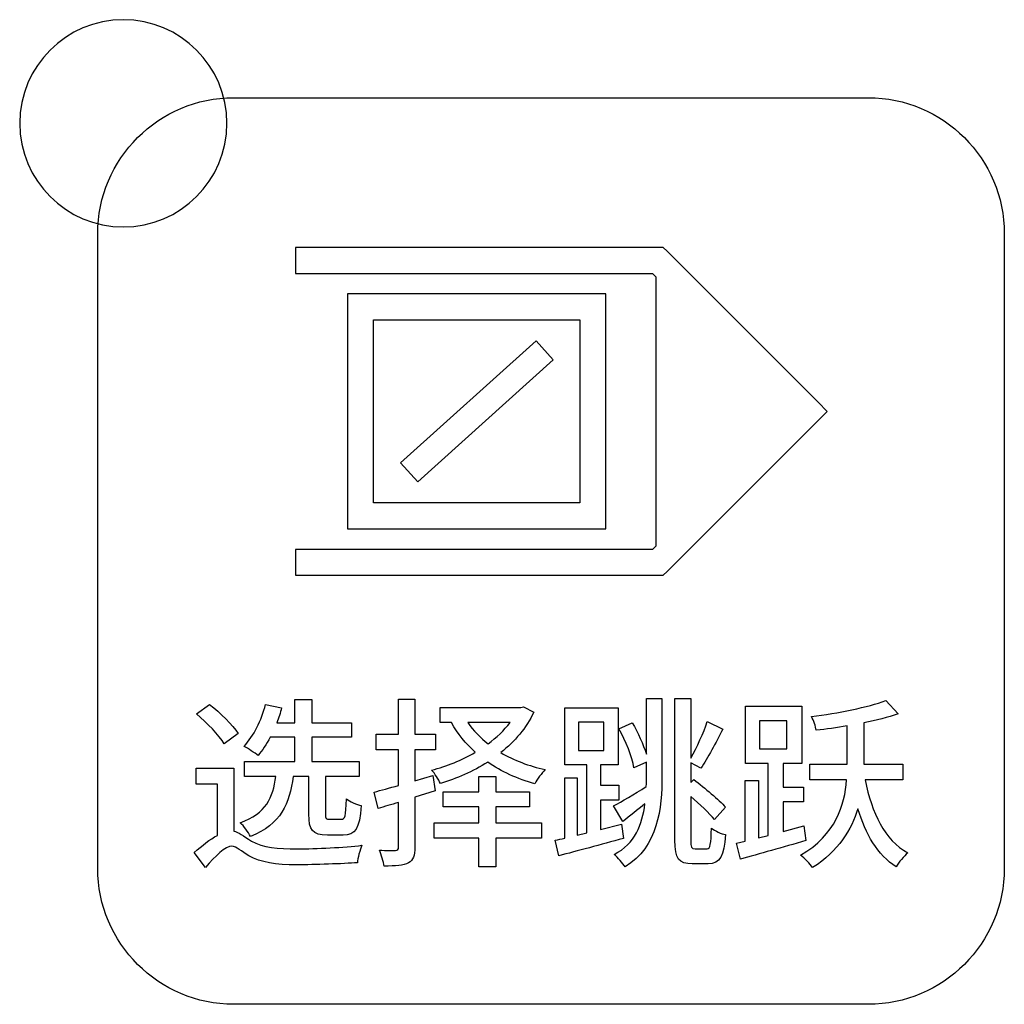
# Model space of a CAD drawing. Header units: millimetres. Extents: x 7143 to 9546, y -1575 to -869.
# Tile 43 of 94: x 7427 to 7446, y -1267 to -1248. Entities that reach past the tile are written whole.
import ezdxf

# ---------------------------------------------------------------- set-up
doc = ezdxf.new("R2010")
doc.units = ezdxf.units.MM
doc.header["$LTSCALE"] = 3

msp = doc.modelspace()

# ---------------------------------------------------------------- linework, layer by layer
at = {"linetype": 'Continuous', "lineweight": 30}
for points, knots in [([(7428.518, -1247.793), (7429.622, -1247.793), (7430.518, -1248.688), (7430.518, -1249.793), (7430.518, -1249.793), (7430.518, -1250.897), (7429.622, -1251.793), (7428.518, -1251.793), (7428.518, -1251.793), (7427.413, -1251.793), (7426.518, -1250.897), (7426.518, -1249.793), (7426.518, -1249.793), (7426.518, -1248.688), (7427.413, -1247.793), (7428.518, -1247.793)], [0, 0, 0, 0, 0.2, 0.2, 0.2, 0.2, 0.4, 0.4, 0.4, 0.4, 0.6, 0.6, 0.6, 0.6, 1, 1, 1, 1]), ([(7430.648, -1266.798), (7430.648, -1266.798), (7442.898, -1266.798), (7442.898, -1266.798), (7442.898, -1266.798), (7444.342, -1266.798), (7445.523, -1265.616), (7445.523, -1264.173), (7445.523, -1264.173), (7445.523, -1264.173), (7445.523, -1251.923), (7445.523, -1251.923), (7445.523, -1251.923), (7445.523, -1250.479), (7444.342, -1249.298), (7442.898, -1249.298), (7442.898, -1249.298), (7442.898, -1249.298), (7430.648, -1249.298), (7430.648, -1249.298), (7430.648, -1249.298), (7429.204, -1249.298), (7428.023, -1250.479), (7428.023, -1251.923), (7428.023, -1251.923), (7428.023, -1251.923), (7428.023, -1264.173), (7428.023, -1264.173), (7428.023, -1264.173), (7428.023, -1265.616), (7429.204, -1266.798), (7430.648, -1266.798)], [0, 0, 0, 0, 0.111111, 0.111111, 0.111111, 0.111111, 0.222222, 0.222222, 0.222222, 0.222222, 0.333333, 0.333333, 0.333333, 0.333333, 0.444444, 0.444444, 0.444444, 0.444444, 0.555556, 0.555556, 0.555556, 0.555556, 0.666667, 0.666667, 0.666667, 0.666667, 0.777778, 0.777778, 0.777778, 0.777778, 1, 1, 1, 1]), ([(7431.842, -1252.189), (7431.842, -1252.189), (7438.836, -1252.189), (7438.836, -1252.189), (7438.836, -1252.189), (7438.836, -1252.189), (7438.94, -1252.189), (7438.94, -1252.189), (7438.94, -1252.189), (7438.94, -1252.189), (7439.013, -1252.262), (7439.013, -1252.262), (7439.013, -1252.262), (7439.013, -1252.262), (7441.927, -1255.176), (7441.927, -1255.176), (7441.927, -1255.176), (7441.927, -1255.176), (7442.104, -1255.353), (7442.104, -1255.353), (7442.104, -1255.353), (7442.104, -1255.353), (7441.927, -1255.53), (7441.927, -1255.53), (7441.927, -1255.53), (7441.927, -1255.53), (7439.013, -1258.444), (7439.013, -1258.444), (7439.013, -1258.444), (7439.013, -1258.444), (7438.94, -1258.517), (7438.94, -1258.517), (7438.94, -1258.517), (7438.94, -1258.517), (7438.836, -1258.517), (7438.836, -1258.517), (7438.836, -1258.517), (7438.836, -1258.517), (7431.842, -1258.517), (7431.842, -1258.517), (7431.842, -1258.517), (7431.842, -1258.517), (7431.842, -1258.017), (7431.842, -1258.017), (7431.842, -1258.017), (7431.842, -1258.017), (7438.733, -1258.017), (7438.733, -1258.017), (7438.733, -1258.017), (7438.733, -1258.017), (7438.798, -1257.952), (7438.798, -1257.952), (7438.798, -1257.952), (7438.798, -1257.952), (7438.798, -1252.754), (7438.798, -1252.754), (7438.798, -1252.754), (7438.798, -1252.754), (7438.733, -1252.689), (7438.733, -1252.689), (7438.733, -1252.689), (7438.733, -1252.689), (7431.842, -1252.689), (7431.842, -1252.689), (7431.842, -1252.689), (7431.842, -1252.689), (7431.842, -1252.189), (7431.842, -1252.189)], [0, 0, 0, 0, 0.055556, 0.055556, 0.055556, 0.055556, 0.111111, 0.111111, 0.111111, 0.111111, 0.166667, 0.166667, 0.166667, 0.166667, 0.222222, 0.222222, 0.222222, 0.222222, 0.277778, 0.277778, 0.277778, 0.277778, 0.333333, 0.333333, 0.333333, 0.333333, 0.388889, 0.388889, 0.388889, 0.388889, 0.444444, 0.444444, 0.444444, 0.444444, 0.5, 0.5, 0.5, 0.5, 0.555556, 0.555556, 0.555556, 0.555556, 0.611111, 0.611111, 0.611111, 0.611111, 0.666667, 0.666667, 0.666667, 0.666667, 0.722222, 0.722222, 0.722222, 0.722222, 0.777778, 0.777778, 0.777778, 0.777778, 0.833333, 0.833333, 0.833333, 0.833333, 0.888889, 0.888889, 0.888889, 0.888889, 1, 1, 1, 1]), ([(7433.097, -1253.085), (7433.097, -1253.085), (7437.581, -1253.085), (7437.581, -1253.085), (7437.581, -1253.085), (7437.581, -1253.085), (7437.831, -1253.085), (7437.831, -1253.085), (7437.831, -1253.085), (7437.831, -1253.085), (7437.831, -1253.335), (7437.831, -1253.335), (7437.831, -1253.335), (7437.831, -1253.335), (7437.831, -1257.37), (7437.831, -1257.37), (7437.831, -1257.37), (7437.831, -1257.37), (7437.831, -1257.62), (7437.831, -1257.62), (7437.831, -1257.62), (7437.831, -1257.62), (7437.581, -1257.62), (7437.581, -1257.62), (7437.581, -1257.62), (7437.581, -1257.62), (7433.097, -1257.62), (7433.097, -1257.62), (7433.097, -1257.62), (7433.097, -1257.62), (7432.847, -1257.62), (7432.847, -1257.62), (7432.847, -1257.62), (7432.847, -1257.62), (7432.847, -1257.37), (7432.847, -1257.37), (7432.847, -1257.37), (7432.847, -1257.37), (7432.847, -1253.335), (7432.847, -1253.335), (7432.847, -1253.335), (7432.847, -1253.335), (7432.847, -1253.085), (7432.847, -1253.085), (7432.847, -1253.085), (7432.847, -1253.085), (7433.097, -1253.085), (7433.097, -1253.085)], [0, 0, 0, 0, 0.076923, 0.076923, 0.076923, 0.076923, 0.153846, 0.153846, 0.153846, 0.153846, 0.230769, 0.230769, 0.230769, 0.230769, 0.307692, 0.307692, 0.307692, 0.307692, 0.384615, 0.384615, 0.384615, 0.384615, 0.461538, 0.461538, 0.461538, 0.461538, 0.538462, 0.538462, 0.538462, 0.538462, 0.615385, 0.615385, 0.615385, 0.615385, 0.692308, 0.692308, 0.692308, 0.692308, 0.769231, 0.769231, 0.769231, 0.769231, 0.846154, 0.846154, 0.846154, 0.846154, 1, 1, 1, 1]), ([(7433.347, -1257.12), (7433.347, -1257.12), (7437.331, -1257.12), (7437.331, -1257.12), (7437.331, -1257.12), (7437.331, -1257.12), (7437.331, -1253.585), (7437.331, -1253.585), (7437.331, -1253.585), (7437.331, -1253.585), (7433.347, -1253.585), (7433.347, -1253.585), (7433.347, -1253.585), (7433.347, -1253.585), (7433.347, -1257.12), (7433.347, -1257.12)], [0, 0, 0, 0, 0.2, 0.2, 0.2, 0.2, 0.4, 0.4, 0.4, 0.4, 0.6, 0.6, 0.6, 0.6, 1, 1, 1, 1]), ([(7436.818, -1254.361), (7436.818, -1254.361), (7434.203, -1256.715), (7434.203, -1256.715), (7434.203, -1256.715), (7434.203, -1256.715), (7433.869, -1256.344), (7433.869, -1256.344), (7433.869, -1256.344), (7433.869, -1256.344), (7436.484, -1253.99), (7436.484, -1253.99), (7436.484, -1253.99), (7436.484, -1253.99), (7436.818, -1254.361), (7436.818, -1254.361)], [0, 0, 0, 0, 0.2, 0.2, 0.2, 0.2, 0.4, 0.4, 0.4, 0.4, 0.6, 0.6, 0.6, 0.6, 1, 1, 1, 1]), ([(7432.1, -1262.398), (7432.1, -1262.398), (7432.1, -1263.128), (7432.1, -1263.128), (7432.1, -1263.128), (7432.1, -1263.435), (7432.163, -1263.53), (7432.456, -1263.53), (7432.456, -1263.53), (7432.456, -1263.53), (7432.76, -1263.53), (7432.76, -1263.53), (7432.76, -1263.53), (7432.996, -1263.53), (7433.077, -1263.417), (7433.112, -1262.962), (7433.112, -1262.962), (7433.021, -1262.941), (7432.887, -1262.888), (7432.823, -1262.831), (7432.823, -1262.831), (7432.812, -1263.177), (7432.798, -1263.227), (7432.728, -1263.227), (7432.728, -1263.227), (7432.728, -1263.227), (7432.506, -1263.227), (7432.506, -1263.227), (7432.506, -1263.227), (7432.431, -1263.227), (7432.421, -1263.216), (7432.421, -1263.124), (7432.421, -1263.124), (7432.421, -1263.124), (7432.421, -1262.398), (7432.421, -1262.398), (7432.421, -1262.398), (7432.421, -1262.398), (7433.07, -1262.398), (7433.07, -1262.398), (7433.07, -1262.398), (7433.07, -1262.398), (7433.07, -1262.112), (7433.07, -1262.112), (7433.07, -1262.112), (7433.07, -1262.112), (7432.156, -1262.112), (7432.156, -1262.112), (7432.156, -1262.112), (7432.156, -1262.112), (7432.156, -1261.643), (7432.156, -1261.643), (7432.156, -1261.643), (7432.156, -1261.643), (7432.925, -1261.643), (7432.925, -1261.643), (7432.925, -1261.643), (7432.925, -1261.643), (7432.925, -1261.364), (7432.925, -1261.364), (7432.925, -1261.364), (7432.925, -1261.364), (7432.156, -1261.364), (7432.156, -1261.364), (7432.156, -1261.364), (7432.156, -1261.364), (7432.156, -1260.916), (7432.156, -1260.916), (7432.156, -1260.916), (7432.156, -1260.916), (7431.828, -1260.916), (7431.828, -1260.916), (7431.828, -1260.916), (7431.828, -1260.916), (7431.828, -1261.364), (7431.828, -1261.364), (7431.828, -1261.364), (7431.828, -1261.364), (7431.479, -1261.364), (7431.479, -1261.364), (7431.479, -1261.364), (7431.518, -1261.272), (7431.55, -1261.17), (7431.574, -1261.075), (7431.574, -1261.075), (7431.574, -1261.075), (7431.264, -1261.008), (7431.264, -1261.008), (7431.264, -1261.008), (7431.186, -1261.315), (7431.038, -1261.618), (7430.848, -1261.819), (7430.848, -1261.819), (7430.922, -1261.858), (7431.059, -1261.946), (7431.119, -1261.995), (7431.119, -1261.995), (7431.2, -1261.9), (7431.278, -1261.777), (7431.352, -1261.643), (7431.352, -1261.643), (7431.352, -1261.643), (7431.828, -1261.643), (7431.828, -1261.643), (7431.828, -1261.643), (7431.828, -1261.643), (7431.828, -1262.112), (7431.828, -1262.112), (7431.828, -1262.112), (7431.828, -1262.112), (7430.858, -1262.112), (7430.858, -1262.112), (7430.858, -1262.112), (7430.858, -1262.112), (7430.858, -1262.398), (7430.858, -1262.398), (7430.858, -1262.398), (7430.858, -1262.398), (7431.461, -1262.398), (7431.461, -1262.398), (7431.461, -1262.398), (7431.408, -1262.807), (7431.278, -1263.114), (7430.773, -1263.294), (7430.773, -1263.294), (7430.844, -1263.354), (7430.936, -1263.477), (7430.971, -1263.558), (7430.971, -1263.558), (7431.56, -1263.322), (7431.729, -1262.927), (7431.797, -1262.398), (7431.797, -1262.398), (7431.797, -1262.398), (7432.1, -1262.398), (7432.1, -1262.398)], [0, 0, 0, 0, 0.028571, 0.028571, 0.028571, 0.028571, 0.057143, 0.057143, 0.057143, 0.057143, 0.085714, 0.085714, 0.085714, 0.085714, 0.114286, 0.114286, 0.114286, 0.114286, 0.142857, 0.142857, 0.142857, 0.142857, 0.171429, 0.171429, 0.171429, 0.171429, 0.2, 0.2, 0.2, 0.2, 0.228571, 0.228571, 0.228571, 0.228571, 0.257143, 0.257143, 0.257143, 0.257143, 0.285714, 0.285714, 0.285714, 0.285714, 0.314286, 0.314286, 0.314286, 0.314286, 0.342857, 0.342857, 0.342857, 0.342857, 0.371429, 0.371429, 0.371429, 0.371429, 0.4, 0.4, 0.4, 0.4, 0.428571, 0.428571, 0.428571, 0.428571, 0.457143, 0.457143, 0.457143, 0.457143, 0.485714, 0.485714, 0.485714, 0.485714, 0.514286, 0.514286, 0.514286, 0.514286, 0.542857, 0.542857, 0.542857, 0.542857, 0.571429, 0.571429, 0.571429, 0.571429, 0.6, 0.6, 0.6, 0.6, 0.628571, 0.628571, 0.628571, 0.628571, 0.657143, 0.657143, 0.657143, 0.657143, 0.685714, 0.685714, 0.685714, 0.685714, 0.714286, 0.714286, 0.714286, 0.714286, 0.742857, 0.742857, 0.742857, 0.742857, 0.771429, 0.771429, 0.771429, 0.771429, 0.8, 0.8, 0.8, 0.8, 0.828571, 0.828571, 0.828571, 0.828571, 0.857143, 0.857143, 0.857143, 0.857143, 0.885714, 0.885714, 0.885714, 0.885714, 0.914286, 0.914286, 0.914286, 0.914286, 0.942857, 0.942857, 0.942857, 0.942857, 1, 1, 1, 1]), ([(7434.536, -1262.68), (7434.536, -1262.68), (7434.493, -1262.38), (7434.493, -1262.38), (7434.493, -1262.38), (7434.493, -1262.38), (7434.147, -1262.482), (7434.147, -1262.482), (7434.147, -1262.482), (7434.147, -1262.482), (7434.147, -1261.886), (7434.147, -1261.886), (7434.147, -1261.886), (7434.147, -1261.886), (7434.543, -1261.886), (7434.543, -1261.886), (7434.543, -1261.886), (7434.543, -1261.886), (7434.543, -1261.583), (7434.543, -1261.583), (7434.543, -1261.583), (7434.543, -1261.583), (7434.147, -1261.583), (7434.147, -1261.583), (7434.147, -1261.583), (7434.147, -1261.583), (7434.147, -1260.905), (7434.147, -1260.905), (7434.147, -1260.905), (7434.147, -1260.905), (7433.83, -1260.905), (7433.83, -1260.905), (7433.83, -1260.905), (7433.83, -1260.905), (7433.83, -1261.583), (7433.83, -1261.583), (7433.83, -1261.583), (7433.83, -1261.583), (7433.396, -1261.583), (7433.396, -1261.583), (7433.396, -1261.583), (7433.396, -1261.583), (7433.396, -1261.886), (7433.396, -1261.886), (7433.396, -1261.886), (7433.396, -1261.886), (7433.83, -1261.886), (7433.83, -1261.886), (7433.83, -1261.886), (7433.83, -1261.886), (7433.83, -1262.574), (7433.83, -1262.574), (7433.83, -1262.574), (7433.654, -1262.623), (7433.491, -1262.666), (7433.357, -1262.701), (7433.357, -1262.701), (7433.357, -1262.701), (7433.435, -1263.018), (7433.435, -1263.018), (7433.435, -1263.018), (7433.558, -1262.983), (7433.689, -1262.941), (7433.83, -1262.902), (7433.83, -1262.902), (7433.83, -1262.902), (7433.83, -1263.763), (7433.83, -1263.763), (7433.83, -1263.763), (7433.83, -1263.809), (7433.812, -1263.823), (7433.77, -1263.826), (7433.77, -1263.826), (7433.731, -1263.826), (7433.594, -1263.83), (7433.46, -1263.823), (7433.46, -1263.823), (7433.498, -1263.907), (7433.541, -1264.049), (7433.551, -1264.13), (7433.551, -1264.13), (7433.777, -1264.13), (7433.922, -1264.123), (7434.02, -1264.066), (7434.02, -1264.066), (7434.116, -1264.017), (7434.147, -1263.929), (7434.147, -1263.763), (7434.147, -1263.763), (7434.147, -1263.763), (7434.147, -1262.8), (7434.147, -1262.8), (7434.147, -1262.8), (7434.147, -1262.8), (7434.536, -1262.68), (7434.536, -1262.68)], [0, 0, 0, 0, 0.04, 0.04, 0.04, 0.04, 0.08, 0.08, 0.08, 0.08, 0.12, 0.12, 0.12, 0.12, 0.16, 0.16, 0.16, 0.16, 0.2, 0.2, 0.2, 0.2, 0.24, 0.24, 0.24, 0.24, 0.28, 0.28, 0.28, 0.28, 0.32, 0.32, 0.32, 0.32, 0.36, 0.36, 0.36, 0.36, 0.4, 0.4, 0.4, 0.4, 0.44, 0.44, 0.44, 0.44, 0.48, 0.48, 0.48, 0.48, 0.52, 0.52, 0.52, 0.52, 0.56, 0.56, 0.56, 0.56, 0.6, 0.6, 0.6, 0.6, 0.64, 0.64, 0.64, 0.64, 0.68, 0.68, 0.68, 0.68, 0.72, 0.72, 0.72, 0.72, 0.76, 0.76, 0.76, 0.76, 0.8, 0.8, 0.8, 0.8, 0.84, 0.84, 0.84, 0.84, 0.88, 0.88, 0.88, 0.88, 0.92, 0.92, 0.92, 0.92, 1, 1, 1, 1]), ([(7438.615, -1261.967), (7438.552, -1261.777), (7438.453, -1261.551), (7438.34, -1261.367), (7438.34, -1261.367), (7438.34, -1261.367), (7438.082, -1261.48), (7438.082, -1261.48), (7438.082, -1261.48), (7438.216, -1261.713), (7438.343, -1262.027), (7438.375, -1262.235), (7438.375, -1262.235), (7438.375, -1262.235), (7438.615, -1262.126), (7438.615, -1262.126), (7438.615, -1262.126), (7438.615, -1262.126), (7438.615, -1262.38), (7438.615, -1262.38), (7438.615, -1262.38), (7438.615, -1262.45), (7438.615, -1262.521), (7438.612, -1262.595), (7438.612, -1262.595), (7438.375, -1262.743), (7438.139, -1262.884), (7437.98, -1262.966), (7437.98, -1262.966), (7437.98, -1262.966), (7438.16, -1263.269), (7438.16, -1263.269), (7438.16, -1263.269), (7438.294, -1263.16), (7438.442, -1263.047), (7438.587, -1262.93), (7438.587, -1262.93), (7438.537, -1263.322), (7438.393, -1263.699), (7437.994, -1263.904), (7437.994, -1263.904), (7438.061, -1263.96), (7438.16, -1264.077), (7438.202, -1264.144), (7438.202, -1264.144), (7438.841, -1263.756), (7438.915, -1263.018), (7438.915, -1262.38), (7438.915, -1262.38), (7438.915, -1262.38), (7438.915, -1260.898), (7438.915, -1260.898), (7438.915, -1260.898), (7438.915, -1260.898), (7438.615, -1260.898), (7438.615, -1260.898), (7438.615, -1260.898), (7438.615, -1260.898), (7438.615, -1261.967), (7438.615, -1261.967)], [0, 0, 0, 0, 0.0625, 0.0625, 0.0625, 0.0625, 0.125, 0.125, 0.125, 0.125, 0.1875, 0.1875, 0.1875, 0.1875, 0.25, 0.25, 0.25, 0.25, 0.3125, 0.3125, 0.3125, 0.3125, 0.375, 0.375, 0.375, 0.375, 0.4375, 0.4375, 0.4375, 0.4375, 0.5, 0.5, 0.5, 0.5, 0.5625, 0.5625, 0.5625, 0.5625, 0.625, 0.625, 0.625, 0.625, 0.6875, 0.6875, 0.6875, 0.6875, 0.75, 0.75, 0.75, 0.75, 0.8125, 0.8125, 0.8125, 0.8125, 0.875, 0.875, 0.875, 0.875, 1, 1, 1, 1]), ([(7439.557, -1263.795), (7439.483, -1263.795), (7439.472, -1263.77), (7439.472, -1263.629), (7439.472, -1263.629), (7439.472, -1263.629), (7439.472, -1262.786), (7439.472, -1262.786), (7439.472, -1262.786), (7439.645, -1262.937), (7439.829, -1263.11), (7439.931, -1263.23), (7439.931, -1263.23), (7439.931, -1263.23), (7440.143, -1262.994), (7440.143, -1262.994), (7440.143, -1262.994), (7440.012, -1262.849), (7439.74, -1262.62), (7439.532, -1262.461), (7439.532, -1262.461), (7439.532, -1262.461), (7439.472, -1262.518), (7439.472, -1262.518), (7439.472, -1262.518), (7439.472, -1262.518), (7439.472, -1262.137), (7439.472, -1262.137), (7439.472, -1262.137), (7439.472, -1262.137), (7439.663, -1262.242), (7439.663, -1262.242), (7439.663, -1262.242), (7439.797, -1262.048), (7439.956, -1261.745), (7440.093, -1261.484), (7440.093, -1261.484), (7440.093, -1261.484), (7439.79, -1261.339), (7439.79, -1261.339), (7439.79, -1261.339), (7439.723, -1261.551), (7439.585, -1261.84), (7439.472, -1262.045), (7439.472, -1262.045), (7439.472, -1262.045), (7439.472, -1260.898), (7439.472, -1260.898), (7439.472, -1260.898), (7439.472, -1260.898), (7439.165, -1260.898), (7439.165, -1260.898), (7439.165, -1260.898), (7439.165, -1260.898), (7439.165, -1263.629), (7439.165, -1263.629), (7439.165, -1263.629), (7439.165, -1263.992), (7439.239, -1264.087), (7439.501, -1264.087), (7439.501, -1264.087), (7439.501, -1264.087), (7439.807, -1264.087), (7439.807, -1264.087), (7439.807, -1264.087), (7440.04, -1264.087), (7440.114, -1263.936), (7440.143, -1263.523), (7440.143, -1263.523), (7440.058, -1263.509), (7439.941, -1263.452), (7439.871, -1263.396), (7439.871, -1263.396), (7439.86, -1263.703), (7439.85, -1263.795), (7439.786, -1263.795), (7439.786, -1263.795), (7439.786, -1263.795), (7439.557, -1263.795), (7439.557, -1263.795)], [0, 0, 0, 0, 0.047619, 0.047619, 0.047619, 0.047619, 0.095238, 0.095238, 0.095238, 0.095238, 0.142857, 0.142857, 0.142857, 0.142857, 0.190476, 0.190476, 0.190476, 0.190476, 0.238095, 0.238095, 0.238095, 0.238095, 0.285714, 0.285714, 0.285714, 0.285714, 0.333333, 0.333333, 0.333333, 0.333333, 0.380952, 0.380952, 0.380952, 0.380952, 0.428571, 0.428571, 0.428571, 0.428571, 0.47619, 0.47619, 0.47619, 0.47619, 0.52381, 0.52381, 0.52381, 0.52381, 0.571429, 0.571429, 0.571429, 0.571429, 0.619048, 0.619048, 0.619048, 0.619048, 0.666667, 0.666667, 0.666667, 0.666667, 0.714286, 0.714286, 0.714286, 0.714286, 0.761905, 0.761905, 0.761905, 0.761905, 0.809524, 0.809524, 0.809524, 0.809524, 0.857143, 0.857143, 0.857143, 0.857143, 0.904762, 0.904762, 0.904762, 0.904762, 1, 1, 1, 1]), ([(7443.566, -1262.468), (7443.566, -1262.468), (7443.566, -1262.165), (7443.566, -1262.165), (7443.566, -1262.165), (7443.566, -1262.165), (7442.811, -1262.165), (7442.811, -1262.165), (7442.811, -1262.165), (7442.811, -1262.165), (7442.811, -1262.137), (7442.811, -1262.137), (7442.811, -1262.137), (7442.811, -1262.137), (7442.811, -1261.367), (7442.811, -1261.367), (7442.811, -1261.367), (7443.054, -1261.318), (7443.28, -1261.258), (7443.471, -1261.191), (7443.471, -1261.191), (7443.471, -1261.191), (7443.234, -1260.934), (7443.234, -1260.934), (7443.234, -1260.934), (7442.896, -1261.064), (7442.31, -1261.177), (7441.802, -1261.244), (7441.802, -1261.244), (7441.841, -1261.315), (7441.88, -1261.435), (7441.894, -1261.509), (7441.894, -1261.509), (7442.084, -1261.487), (7442.289, -1261.459), (7442.49, -1261.424), (7442.49, -1261.424), (7442.49, -1261.424), (7442.49, -1262.137), (7442.49, -1262.137), (7442.49, -1262.137), (7442.49, -1262.137), (7442.49, -1262.165), (7442.49, -1262.165), (7442.49, -1262.165), (7442.49, -1262.165), (7441.77, -1262.165), (7441.77, -1262.165), (7441.77, -1262.165), (7441.77, -1262.165), (7441.77, -1262.468), (7441.77, -1262.468), (7441.77, -1262.468), (7441.77, -1262.468), (7442.479, -1262.468), (7442.479, -1262.468), (7442.479, -1262.468), (7442.441, -1262.951), (7442.278, -1263.516), (7441.59, -1263.922), (7441.59, -1263.922), (7441.668, -1263.978), (7441.777, -1264.091), (7441.823, -1264.158), (7441.823, -1264.158), (7442.324, -1263.833), (7442.571, -1263.428), (7442.698, -1263.022), (7442.698, -1263.022), (7442.846, -1263.516), (7443.076, -1263.914), (7443.435, -1264.147), (7443.435, -1264.147), (7443.485, -1264.056), (7443.587, -1263.936), (7443.658, -1263.872), (7443.658, -1263.872), (7443.213, -1263.632), (7442.963, -1263.1), (7442.839, -1262.468), (7442.839, -1262.468), (7442.839, -1262.468), (7443.566, -1262.468), (7443.566, -1262.468)], [0, 0, 0, 0, 0.045455, 0.045455, 0.045455, 0.045455, 0.090909, 0.090909, 0.090909, 0.090909, 0.136364, 0.136364, 0.136364, 0.136364, 0.181818, 0.181818, 0.181818, 0.181818, 0.227273, 0.227273, 0.227273, 0.227273, 0.272727, 0.272727, 0.272727, 0.272727, 0.318182, 0.318182, 0.318182, 0.318182, 0.363636, 0.363636, 0.363636, 0.363636, 0.409091, 0.409091, 0.409091, 0.409091, 0.454545, 0.454545, 0.454545, 0.454545, 0.5, 0.5, 0.5, 0.5, 0.545455, 0.545455, 0.545455, 0.545455, 0.590909, 0.590909, 0.590909, 0.590909, 0.636364, 0.636364, 0.636364, 0.636364, 0.681818, 0.681818, 0.681818, 0.681818, 0.727273, 0.727273, 0.727273, 0.727273, 0.772727, 0.772727, 0.772727, 0.772727, 0.818182, 0.818182, 0.818182, 0.818182, 0.863636, 0.863636, 0.863636, 0.863636, 0.909091, 0.909091, 0.909091, 0.909091, 1, 1, 1, 1]), ([(7430.738, -1261.572), (7430.625, -1261.406), (7430.389, -1261.17), (7430.184, -1261.011), (7430.184, -1261.011), (7430.184, -1261.011), (7429.93, -1261.191), (7429.93, -1261.191), (7429.93, -1261.191), (7430.131, -1261.364), (7430.368, -1261.604), (7430.467, -1261.773), (7430.467, -1261.773), (7430.467, -1261.773), (7430.738, -1261.572), (7430.738, -1261.572)], [0, 0, 0, 0, 0.2, 0.2, 0.2, 0.2, 0.4, 0.4, 0.4, 0.4, 0.6, 0.6, 0.6, 0.6, 1, 1, 1, 1]), ([(7436.243, -1261.057), (7436.243, -1261.057), (7436.19, -1261.068), (7436.19, -1261.068), (7436.19, -1261.068), (7436.19, -1261.068), (7434.634, -1261.068), (7434.634, -1261.068), (7434.634, -1261.068), (7434.634, -1261.068), (7434.634, -1261.36), (7434.634, -1261.36), (7434.634, -1261.36), (7434.634, -1261.36), (7434.853, -1261.36), (7434.853, -1261.36), (7434.853, -1261.36), (7434.973, -1261.576), (7435.128, -1261.766), (7435.312, -1261.932), (7435.312, -1261.932), (7435.051, -1262.087), (7434.758, -1262.204), (7434.469, -1262.278), (7434.469, -1262.278), (7434.528, -1262.338), (7434.603, -1262.458), (7434.638, -1262.535), (7434.638, -1262.535), (7434.952, -1262.443), (7435.269, -1262.302), (7435.552, -1262.122), (7435.552, -1262.122), (7435.813, -1262.306), (7436.123, -1262.45), (7436.462, -1262.539), (7436.462, -1262.539), (7436.504, -1262.454), (7436.596, -1262.334), (7436.663, -1262.267), (7436.663, -1262.267), (7436.349, -1262.2), (7436.056, -1262.087), (7435.805, -1261.939), (7435.805, -1261.939), (7436.074, -1261.724), (7436.296, -1261.466), (7436.44, -1261.159), (7436.44, -1261.159), (7436.44, -1261.159), (7436.243, -1261.057), (7436.243, -1261.057)], [0, 0, 0, 0, 0.071429, 0.071429, 0.071429, 0.071429, 0.142857, 0.142857, 0.142857, 0.142857, 0.214286, 0.214286, 0.214286, 0.214286, 0.285714, 0.285714, 0.285714, 0.285714, 0.357143, 0.357143, 0.357143, 0.357143, 0.428571, 0.428571, 0.428571, 0.428571, 0.5, 0.5, 0.5, 0.5, 0.571429, 0.571429, 0.571429, 0.571429, 0.642857, 0.642857, 0.642857, 0.642857, 0.714286, 0.714286, 0.714286, 0.714286, 0.785714, 0.785714, 0.785714, 0.785714, 0.857143, 0.857143, 0.857143, 0.857143, 1, 1, 1, 1]), ([(7438.132, -1263.322), (7438.132, -1263.322), (7437.73, -1263.421), (7437.73, -1263.421), (7437.73, -1263.421), (7437.73, -1263.421), (7437.73, -1262.856), (7437.73, -1262.856), (7437.73, -1262.856), (7437.73, -1262.856), (7438.082, -1262.856), (7438.082, -1262.856), (7438.082, -1262.856), (7438.082, -1262.856), (7438.082, -1262.57), (7438.082, -1262.57), (7438.082, -1262.57), (7438.082, -1262.57), (7437.73, -1262.57), (7437.73, -1262.57), (7437.73, -1262.57), (7437.73, -1262.57), (7437.73, -1262.175), (7437.73, -1262.175), (7437.73, -1262.175), (7437.73, -1262.175), (7438.068, -1262.175), (7438.068, -1262.175), (7438.068, -1262.175), (7438.068, -1262.175), (7438.068, -1261.075), (7438.068, -1261.075), (7438.068, -1261.075), (7438.068, -1261.075), (7437.038, -1261.075), (7437.038, -1261.075), (7437.038, -1261.075), (7437.038, -1261.075), (7437.038, -1262.175), (7437.038, -1262.175), (7437.038, -1262.175), (7437.038, -1262.175), (7437.462, -1262.175), (7437.462, -1262.175), (7437.462, -1262.175), (7437.462, -1262.175), (7437.462, -1263.491), (7437.462, -1263.491), (7437.462, -1263.491), (7437.462, -1263.491), (7437.275, -1263.534), (7437.275, -1263.534), (7437.275, -1263.534), (7437.275, -1263.534), (7437.275, -1262.429), (7437.275, -1262.429), (7437.275, -1262.429), (7437.275, -1262.429), (7437.038, -1262.429), (7437.038, -1262.429), (7437.038, -1262.429), (7437.038, -1262.429), (7437.038, -1263.59), (7437.038, -1263.59), (7437.038, -1263.59), (7436.971, -1263.608), (7436.911, -1263.618), (7436.855, -1263.632), (7436.855, -1263.632), (7436.855, -1263.632), (7436.925, -1263.932), (7436.925, -1263.932), (7436.925, -1263.932), (7437.275, -1263.84), (7437.733, -1263.717), (7438.171, -1263.597), (7438.171, -1263.597), (7438.171, -1263.597), (7438.132, -1263.322), (7438.132, -1263.322)], [0, 0, 0, 0, 0.047619, 0.047619, 0.047619, 0.047619, 0.095238, 0.095238, 0.095238, 0.095238, 0.142857, 0.142857, 0.142857, 0.142857, 0.190476, 0.190476, 0.190476, 0.190476, 0.238095, 0.238095, 0.238095, 0.238095, 0.285714, 0.285714, 0.285714, 0.285714, 0.333333, 0.333333, 0.333333, 0.333333, 0.380952, 0.380952, 0.380952, 0.380952, 0.428571, 0.428571, 0.428571, 0.428571, 0.47619, 0.47619, 0.47619, 0.47619, 0.52381, 0.52381, 0.52381, 0.52381, 0.571429, 0.571429, 0.571429, 0.571429, 0.619048, 0.619048, 0.619048, 0.619048, 0.666667, 0.666667, 0.666667, 0.666667, 0.714286, 0.714286, 0.714286, 0.714286, 0.761905, 0.761905, 0.761905, 0.761905, 0.809524, 0.809524, 0.809524, 0.809524, 0.857143, 0.857143, 0.857143, 0.857143, 0.904762, 0.904762, 0.904762, 0.904762, 1, 1, 1, 1]), ([(7441.654, -1263.354), (7441.654, -1263.354), (7441.252, -1263.463), (7441.252, -1263.463), (7441.252, -1263.463), (7441.252, -1263.463), (7441.252, -1262.891), (7441.252, -1262.891), (7441.252, -1262.891), (7441.252, -1262.891), (7441.647, -1262.891), (7441.647, -1262.891), (7441.647, -1262.891), (7441.647, -1262.891), (7441.647, -1262.606), (7441.647, -1262.606), (7441.647, -1262.606), (7441.647, -1262.606), (7441.252, -1262.606), (7441.252, -1262.606), (7441.252, -1262.606), (7441.252, -1262.606), (7441.252, -1262.147), (7441.252, -1262.147), (7441.252, -1262.147), (7441.252, -1262.147), (7441.612, -1262.147), (7441.612, -1262.147), (7441.612, -1262.147), (7441.612, -1262.147), (7441.612, -1261.043), (7441.612, -1261.043), (7441.612, -1261.043), (7441.612, -1261.043), (7440.529, -1261.043), (7440.529, -1261.043), (7440.529, -1261.043), (7440.529, -1261.043), (7440.529, -1262.147), (7440.529, -1262.147), (7440.529, -1262.147), (7440.529, -1262.147), (7440.963, -1262.147), (7440.963, -1262.147), (7440.963, -1262.147), (7440.963, -1262.147), (7440.963, -1263.537), (7440.963, -1263.537), (7440.963, -1263.537), (7440.963, -1263.537), (7440.779, -1263.583), (7440.779, -1263.583), (7440.779, -1263.583), (7440.779, -1263.583), (7440.779, -1262.475), (7440.779, -1262.475), (7440.779, -1262.475), (7440.779, -1262.475), (7440.518, -1262.475), (7440.518, -1262.475), (7440.518, -1262.475), (7440.518, -1262.475), (7440.518, -1263.65), (7440.518, -1263.65), (7440.518, -1263.65), (7440.518, -1263.65), (7440.352, -1263.689), (7440.352, -1263.689), (7440.352, -1263.689), (7440.352, -1263.689), (7440.43, -1263.999), (7440.43, -1263.999), (7440.43, -1263.999), (7440.783, -1263.897), (7441.252, -1263.766), (7441.693, -1263.639), (7441.693, -1263.639), (7441.693, -1263.639), (7441.654, -1263.354), (7441.654, -1263.354)], [0, 0, 0, 0, 0.047619, 0.047619, 0.047619, 0.047619, 0.095238, 0.095238, 0.095238, 0.095238, 0.142857, 0.142857, 0.142857, 0.142857, 0.190476, 0.190476, 0.190476, 0.190476, 0.238095, 0.238095, 0.238095, 0.238095, 0.285714, 0.285714, 0.285714, 0.285714, 0.333333, 0.333333, 0.333333, 0.333333, 0.380952, 0.380952, 0.380952, 0.380952, 0.428571, 0.428571, 0.428571, 0.428571, 0.47619, 0.47619, 0.47619, 0.47619, 0.52381, 0.52381, 0.52381, 0.52381, 0.571429, 0.571429, 0.571429, 0.571429, 0.619048, 0.619048, 0.619048, 0.619048, 0.666667, 0.666667, 0.666667, 0.666667, 0.714286, 0.714286, 0.714286, 0.714286, 0.761905, 0.761905, 0.761905, 0.761905, 0.809524, 0.809524, 0.809524, 0.809524, 0.857143, 0.857143, 0.857143, 0.857143, 0.904762, 0.904762, 0.904762, 0.904762, 1, 1, 1, 1]), ([(7435.982, -1261.36), (7435.869, -1261.509), (7435.724, -1261.65), (7435.559, -1261.77), (7435.559, -1261.77), (7435.407, -1261.65), (7435.276, -1261.512), (7435.167, -1261.36), (7435.167, -1261.36), (7435.167, -1261.36), (7435.982, -1261.36), (7435.982, -1261.36)], [0, 0, 0, 0, 0.25, 0.25, 0.25, 0.25, 0.5, 0.5, 0.5, 0.5, 1, 1, 1, 1]), ([(7437.306, -1261.353), (7437.306, -1261.353), (7437.79, -1261.353), (7437.79, -1261.353), (7437.79, -1261.353), (7437.79, -1261.353), (7437.79, -1261.9), (7437.79, -1261.9), (7437.79, -1261.9), (7437.79, -1261.9), (7437.306, -1261.9), (7437.306, -1261.9), (7437.306, -1261.9), (7437.306, -1261.9), (7437.306, -1261.353), (7437.306, -1261.353)], [0, 0, 0, 0, 0.2, 0.2, 0.2, 0.2, 0.4, 0.4, 0.4, 0.4, 0.6, 0.6, 0.6, 0.6, 1, 1, 1, 1]), ([(7440.8, -1261.325), (7440.8, -1261.325), (7441.322, -1261.325), (7441.322, -1261.325), (7441.322, -1261.325), (7441.322, -1261.325), (7441.322, -1261.868), (7441.322, -1261.868), (7441.322, -1261.868), (7441.322, -1261.868), (7440.8, -1261.868), (7440.8, -1261.868), (7440.8, -1261.868), (7440.8, -1261.868), (7440.8, -1261.325), (7440.8, -1261.325)], [0, 0, 0, 0, 0.2, 0.2, 0.2, 0.2, 0.4, 0.4, 0.4, 0.4, 0.6, 0.6, 0.6, 0.6, 1, 1, 1, 1]), ([(7430.65, -1262.242), (7430.65, -1262.242), (7429.923, -1262.242), (7429.923, -1262.242), (7429.923, -1262.242), (7429.923, -1262.242), (7429.923, -1262.546), (7429.923, -1262.546), (7429.923, -1262.546), (7429.923, -1262.546), (7430.336, -1262.546), (7430.336, -1262.546), (7430.336, -1262.546), (7430.336, -1262.546), (7430.336, -1263.537), (7430.336, -1263.537), (7430.336, -1263.537), (7430.191, -1263.611), (7430.036, -1263.731), (7429.888, -1263.869), (7429.888, -1263.869), (7429.888, -1263.869), (7430.103, -1264.154), (7430.103, -1264.154), (7430.103, -1264.154), (7430.297, -1263.936), (7430.488, -1263.745), (7430.615, -1263.745), (7430.615, -1263.745), (7430.696, -1263.745), (7430.802, -1263.847), (7430.939, -1263.932), (7430.939, -1263.932), (7431.172, -1264.063), (7431.458, -1264.105), (7431.867, -1264.105), (7431.867, -1264.105), (7432.206, -1264.105), (7432.763, -1264.084), (7433.035, -1264.066), (7433.035, -1264.066), (7433.038, -1263.978), (7433.088, -1263.816), (7433.123, -1263.728), (7433.123, -1263.728), (7432.781, -1263.77), (7432.248, -1263.798), (7431.871, -1263.798), (7431.871, -1263.798), (7431.504, -1263.798), (7431.211, -1263.777), (7430.992, -1263.646), (7430.992, -1263.646), (7430.83, -1263.551), (7430.742, -1263.47), (7430.65, -1263.456), (7430.65, -1263.456), (7430.65, -1263.456), (7430.65, -1262.242), (7430.65, -1262.242)], [0, 0, 0, 0, 0.0625, 0.0625, 0.0625, 0.0625, 0.125, 0.125, 0.125, 0.125, 0.1875, 0.1875, 0.1875, 0.1875, 0.25, 0.25, 0.25, 0.25, 0.3125, 0.3125, 0.3125, 0.3125, 0.375, 0.375, 0.375, 0.375, 0.4375, 0.4375, 0.4375, 0.4375, 0.5, 0.5, 0.5, 0.5, 0.5625, 0.5625, 0.5625, 0.5625, 0.625, 0.625, 0.625, 0.625, 0.6875, 0.6875, 0.6875, 0.6875, 0.75, 0.75, 0.75, 0.75, 0.8125, 0.8125, 0.8125, 0.8125, 0.875, 0.875, 0.875, 0.875, 1, 1, 1, 1]), ([(7435.707, -1262.983), (7435.707, -1262.983), (7436.356, -1262.983), (7436.356, -1262.983), (7436.356, -1262.983), (7436.356, -1262.983), (7436.356, -1262.694), (7436.356, -1262.694), (7436.356, -1262.694), (7436.356, -1262.694), (7435.707, -1262.694), (7435.707, -1262.694), (7435.707, -1262.694), (7435.707, -1262.694), (7435.707, -1262.401), (7435.707, -1262.401), (7435.707, -1262.401), (7435.707, -1262.401), (7435.379, -1262.401), (7435.379, -1262.401), (7435.379, -1262.401), (7435.379, -1262.401), (7435.379, -1262.694), (7435.379, -1262.694), (7435.379, -1262.694), (7435.379, -1262.694), (7434.694, -1262.694), (7434.694, -1262.694), (7434.694, -1262.694), (7434.694, -1262.694), (7434.694, -1262.983), (7434.694, -1262.983), (7434.694, -1262.983), (7434.694, -1262.983), (7435.379, -1262.983), (7435.379, -1262.983), (7435.379, -1262.983), (7435.379, -1262.983), (7435.379, -1263.297), (7435.379, -1263.297), (7435.379, -1263.297), (7435.379, -1263.297), (7434.518, -1263.297), (7434.518, -1263.297), (7434.518, -1263.297), (7434.518, -1263.297), (7434.518, -1263.59), (7434.518, -1263.59), (7434.518, -1263.59), (7434.518, -1263.59), (7435.379, -1263.59), (7435.379, -1263.59), (7435.379, -1263.59), (7435.379, -1263.59), (7435.379, -1264.144), (7435.379, -1264.144), (7435.379, -1264.144), (7435.379, -1264.144), (7435.707, -1264.144), (7435.707, -1264.144), (7435.707, -1264.144), (7435.707, -1264.144), (7435.707, -1263.59), (7435.707, -1263.59), (7435.707, -1263.59), (7435.707, -1263.59), (7436.592, -1263.59), (7436.592, -1263.59), (7436.592, -1263.59), (7436.592, -1263.59), (7436.592, -1263.297), (7436.592, -1263.297), (7436.592, -1263.297), (7436.592, -1263.297), (7435.707, -1263.297), (7435.707, -1263.297), (7435.707, -1263.297), (7435.707, -1263.297), (7435.707, -1262.983), (7435.707, -1262.983)], [0, 0, 0, 0, 0.047619, 0.047619, 0.047619, 0.047619, 0.095238, 0.095238, 0.095238, 0.095238, 0.142857, 0.142857, 0.142857, 0.142857, 0.190476, 0.190476, 0.190476, 0.190476, 0.238095, 0.238095, 0.238095, 0.238095, 0.285714, 0.285714, 0.285714, 0.285714, 0.333333, 0.333333, 0.333333, 0.333333, 0.380952, 0.380952, 0.380952, 0.380952, 0.428571, 0.428571, 0.428571, 0.428571, 0.47619, 0.47619, 0.47619, 0.47619, 0.52381, 0.52381, 0.52381, 0.52381, 0.571429, 0.571429, 0.571429, 0.571429, 0.619048, 0.619048, 0.619048, 0.619048, 0.666667, 0.666667, 0.666667, 0.666667, 0.714286, 0.714286, 0.714286, 0.714286, 0.761905, 0.761905, 0.761905, 0.761905, 0.809524, 0.809524, 0.809524, 0.809524, 0.857143, 0.857143, 0.857143, 0.857143, 0.904762, 0.904762, 0.904762, 0.904762, 1, 1, 1, 1])]:
    msp.add_open_spline(points, degree=3, knots=knots, dxfattribs=at)

doc.saveas('drawing.dxf')
